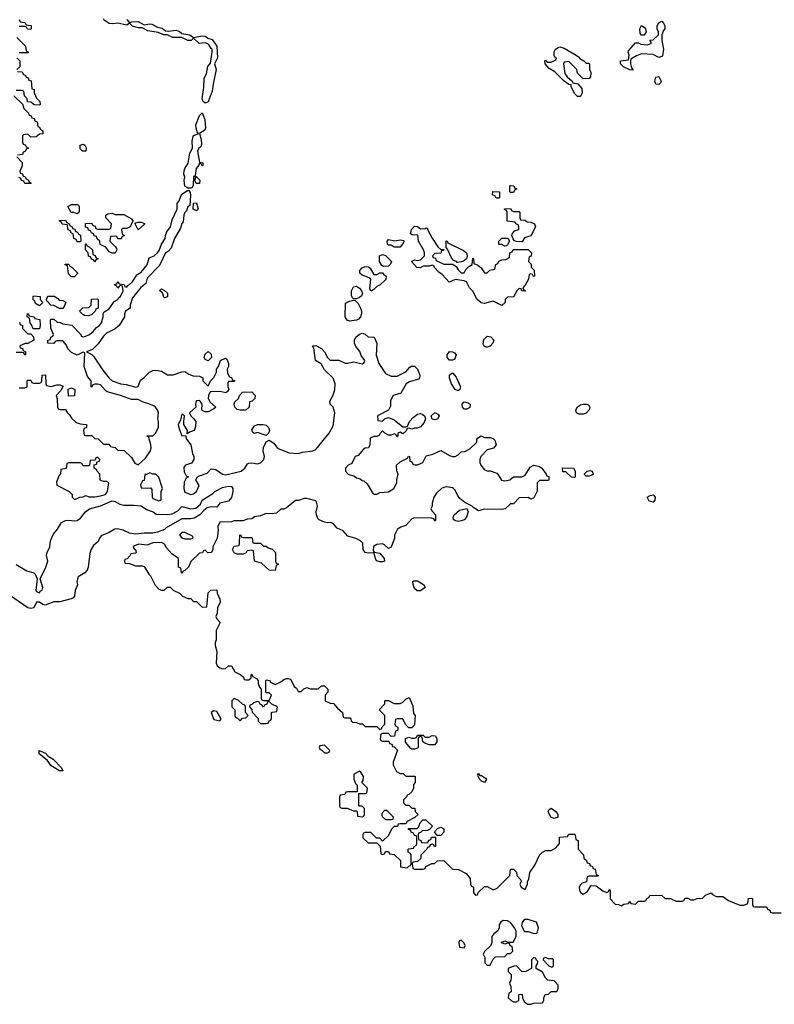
# Model space of a CAD drawing. Header units: inches. Extents: x 2722057 to 2913084, y 892730 to 1030005.
# Tile 199 of 231: x 2858154 to 2863344, y 939685 to 946453. Entities that reach past the tile are written whole.
import ezdxf

# ---------------------------------------------------------------- set-up
doc = ezdxf.new("R2010")
doc.units = ezdxf.units.IN
doc.header["$MEASUREMENT"] = 0
for name, color, linetype in [('C8954', 7, 'Continuous'), ('C8963', 7, 'Continuous'), ('C8964', 7, 'Continuous')]:
    doc.layers.add(name, color=color, linetype=linetype)

msp = doc.modelspace()

# ---------------------------------------------------------------- linework, layer by layer
at = {"layer": 'C8954', "color": 2}
for points, elevation in [([(2858150, 946454), (2858158, 946438), (2858190, 946434), (2858198, 946418), (2858230, 946414), (2858234, 946410), (2858234, 946390), (2858230, 946386), (2858208, 946388), (2858202, 946402), (2858190, 946406), (2858150, 946406)], 6), ([(2858890, 946454.8), (2858910, 946432), (2858922, 946438), (2858970, 946440.7), (2859010, 946418.8), (2859050, 946425.5), (2859063, 946423), (2859102.5, 946402.5), (2859134.9, 946394.9), (2859156.9, 946376.9), (2859174.8, 946374.8), (2859230, 946381.6), (2859252.4, 946372.4), (2859270, 946358.8), (2859324.7, 946350), (2859350, 946331), (2859410, 946342), (2859430, 946338.8), (2859447.1, 946327.1), (2859477.3, 946317.3), (2859510.5, 946270.5), (2859514, 946190), (2859494.8, 946150), (2859506, 946110), (2859483.8, 946010), (2859478, 945962), (2859450.6, 945889.4), (2859430, 945879), (2859415.3, 945890), (2859408, 945910), (2859421.3, 945990), (2859422.9, 946050), (2859438.9, 946081.1), (2859448.1, 946131.9), (2859466, 946154), (2859478, 946230), (2859478, 946250), (2859470, 946254), (2859458, 946278), (2859447, 946287), (2859430, 946294), (2859388.7, 946290), (2859350, 946326), (2859334, 946310), (2859310.4, 946309.6), (2859269.5, 946329.5), (2859208, 946330), (2859169.4, 946349.4), (2859146, 946350), (2859106, 946366), (2859036.5, 946376.5), (2858997.2, 946397.2), (2858970, 946397.2), (2858930, 946409.2), (2858910, 946428), (2858890, 946415.3), (2858830, 946429), (2858795.2, 946424.8), (2858770, 946427.3), (2858735.3, 946450), (2858730, 946458)], 6), ([(2858134, 946330), (2858194, 946270), (2858198, 946238), (2858214, 946230), (2858210, 946226), (2858150, 946226)], 6), ([(2858134, 946190), (2858154, 946170), (2858154, 946130), (2858134, 946110)], 6), ([(2858138, 946098), (2858170, 946094), (2858178, 946078), (2858194, 946070), (2858198, 946058), (2858212.7, 946052.7), (2858218, 946038), (2858232.7, 946032.7), (2858238, 945978), (2858252.7, 945972.7), (2858254, 945950), (2858262, 945930), (2858270, 945914), (2858291.6, 945891.6), (2858294, 945870), (2858290, 945866), (2858252.7, 945867.3), (2858230, 945886), (2858207.3, 945887.3), (2858206, 945910), (2858186, 945930), (2858182, 945962), (2858170, 945966), (2858130, 945966)], 6), ([(2858114, 945930), (2858172.7, 945872.7), (2858183.6, 945843.6), (2858214, 945810), (2858218, 945798), (2858232.7, 945792.7), (2858238, 945778), (2858252.7, 945772.7), (2858258, 945758), (2858274, 945750), (2858278, 945718), (2858290, 945714), (2858298, 945698), (2858314, 945690), (2858312.7, 945667.3), (2858290, 945666), (2858267.3, 945647.3), (2858230, 945646), (2858210, 945666), (2858178, 945662), (2858174, 945650), (2858174, 945610), (2858178, 945598), (2858192.7, 945592.7), (2858198, 945578), (2858214, 945570), (2858198, 945562), (2858192.7, 945547.3), (2858178, 945542), (2858172.7, 945527.3), (2858138, 945522)], 6), ([(2858134, 945510), (2858172, 945472), (2858171.6, 945448.4), (2858154, 945410), (2858158, 945398), (2858172.7, 945392.7), (2858178, 945378), (2858190, 945374), (2858198, 945358), (2858214, 945350), (2858218, 945338), (2858234, 945330), (2858230, 945326), (2858190, 945326), (2858182, 945342), (2858167.3, 945347.3), (2858162, 945362), (2858147.3, 945367.3)], 6), ([(2858150, 943922), (2858190, 943922), (2858206, 943930), (2858206, 943970), (2858210, 943974), (2858230, 943974), (2858238, 943958), (2858250, 943954), (2858290, 943954), (2858302, 943958), (2858306, 943970), (2858308, 944010), (2858332.7, 944012.7), (2858334, 943950), (2858338, 943938), (2858370, 943932), (2858410, 943942), (2858430, 943942), (2858452.7, 943932.7), (2858436.9, 943903.1), (2858404.7, 943870), (2858412.7, 943847.3), (2858414, 943790), (2858418, 943778), (2858430, 943774), (2858470, 943774), (2858482, 943750), (2858496.9, 943736.9), (2858510, 943714), (2858543.6, 943683.6), (2858570, 943674), (2858614, 943670), (2858614, 943650), (2858598, 943642), (2858594, 943630), (2858598, 943598), (2858610, 943594), (2858650, 943594), (2858670, 943574), (2858692.7, 943572.7), (2858730, 943534), (2858770, 943534), (2858778, 943518), (2858811.6, 943511.6), (2858830, 943494), (2858871.6, 943491.6), (2858923.6, 943443.6), (2858945.4, 943405.4), (2858970, 943394), (2859020.4, 943439.6), (2859054, 943490), (2859059, 943510), (2859055.3, 943530), (2859042, 943582), (2859028, 943592), (2859070, 943592), (2859088, 943610), (2859108, 943650), (2859108.7, 943690), (2859104, 943710), (2859108, 943750), (2859102, 943770), (2859088.7, 943790), (2859077.5, 943797.5), (2859035.3, 943815.3), (2859003.3, 943823.3), (2858970, 943842.9), (2858922, 943842), (2858848, 943870), (2858755.5, 943895.5), (2858743.2, 943903.2), (2858710, 943942), (2858690, 943948), (2858672.7, 943947.3), (2858658, 943942), (2858650, 943926), (2858646, 943930), (2858646, 943970), (2858620.4, 944000.4), (2858598, 944070), (2858602, 944162), (2858590, 944168), (2858550, 944148), (2858510, 944166), (2858486, 944190), (2858476.4, 944216.4), (2858450, 944246), (2858410, 944246), (2858398, 944242), (2858390, 944226), (2858348, 944230), (2858348, 944250), (2858366, 944254), (2858368.4, 944271.6), (2858382, 944278), (2858386, 944290), (2858367.3, 944332.7), (2858366, 944390), (2858370, 944394), (2858390, 944394), (2858412.7, 944372.7), (2858431.6, 944371.6), (2858450, 944362), (2858512.7, 944352.7), (2858574, 944290), (2858578, 944278), (2858590, 944274), (2858610, 944278), (2858634, 944290), (2858659, 944310), (2858682.7, 944337.3), (2858702, 944350), (2858717.2, 944370), (2858728.7, 944410), (2858728, 944432), (2858734.6, 944445.4), (2858770, 944464.7), (2858804.7, 944515.3), (2858828, 944530), (2858836.5, 944543.5), (2858848, 944550), (2858866, 944590), (2858862, 944622), (2858850, 944626), (2858838, 944622), (2858830, 944608), (2858822, 944622), (2858807.3, 944627.3), (2858807.3, 944632.7), (2858822, 944638), (2858830, 944654), (2858838, 944638), (2858871.6, 944631.6), (2858878, 944618), (2858890, 944614), (2858895.3, 944624.7), (2858910, 944632), (2858930, 944652), (2858960.2, 944699.8), (2858990, 944718), (2859031.8, 944768.2), (2859044.7, 944815.3), (2859079, 944830), (2859102, 944850), (2859113.2, 944866.8), (2859129, 944910), (2859155.1, 944950), (2859156, 944970), (2859166, 944994), (2859191.7, 945028.3), (2859203.3, 945076.7), (2859236, 945150), (2859237.2, 945190), (2859251.4, 945208.6), (2859267.8, 945252.2), (2859310, 945282), (2859318, 945278), (2859326, 945266), (2859327.7, 945247.7), (2859323.6, 945176.4), (2859310, 945166), (2859301.4, 945138.6), (2859290, 945128.7), (2859283, 945110), (2859277.3, 945062.7), (2859268.3, 945051.7), (2859259.8, 945020.2), (2859219.1, 944950), (2859196.8, 944883.2), (2859178.5, 944861.5), (2859158, 944850), (2859116.1, 944763.9), (2859030, 944675.3), (2859021, 944639), (2858988.2, 944611.8), (2858930, 944542), (2858914, 944490), (2858914, 944470), (2858882, 944450), (2858874, 944430), (2858874, 944410), (2858838, 944350), (2858810, 944328), (2858750, 944298), (2858730, 944278), (2858694.8, 944225.2), (2858654.4, 944185.6), (2858614, 944170), (2858650, 944152), (2858661.1, 944141.1), (2858724.9, 944044.9), (2858768.7, 943988.7), (2858790, 943970.7), (2858849.1, 943950.9), (2858886.4, 943946.4), (2858953.6, 943926.4), (2858968.4, 943931.6), (2858985.6, 943974.4), (2859008, 943990), (2859046, 944030), (2859070, 944042), (2859090, 944044.7), (2859130, 944036), (2859170, 944011.3), (2859210, 944011.3), (2859270, 944032), (2859290, 944034), (2859316.9, 944016.9), (2859346, 944006), (2859390, 944002), (2859410, 943994), (2859414, 943990), (2859414, 943970), (2859450, 943934), (2859466, 943970), (2859490, 943994), (2859508, 944030), (2859508, 944050), (2859522, 944070), (2859535.3, 944110), (2859570, 944126), (2859579.8, 944119.8), (2859590.7, 944090.7), (2859590.7, 944069.3), (2859581, 944050), (2859583.6, 944023.6), (2859598, 943998), (2859610, 943994), (2859618, 943978), (2859634, 943970), (2859630, 943966), (2859590, 943966), (2859584.7, 943955.3), (2859584.7, 943930), (2859592, 943910), (2859583.6, 943896.4), (2859571.3, 943888.7), (2859530, 943898), (2859464.7, 943895.3), (2859452, 943870), (2859451.3, 943850), (2859464.9, 943824.9), (2859502, 943790), (2859490, 943778), (2859450, 943758), (2859430, 943758), (2859410, 943766), (2859406, 943770), (2859408, 943810), (2859395.3, 943830), (2859390, 943835.3), (2859368, 943832), (2859362.8, 943810), (2859364.7, 943790), (2859322, 943750), (2859331.3, 943730), (2859352, 943710), (2859364.7, 943690), (2859363.6, 943656.4), (2859354, 943630), (2859322, 943618), (2859306, 943606), (2859308, 943630), (2859284, 943670), (2859282, 943690), (2859288, 943730), (2859279, 943739), (2859270, 943742), (2859259.1, 943700.9), (2859244, 943670), (2859248, 943648), (2859270, 943592), (2859294, 943594), (2859302, 943570), (2859331.3, 943530), (2859342, 943470), (2859352, 943450), (2859352, 943430), (2859334.8, 943405.2), (2859294, 943390), (2859283.6, 943376.4), (2859284.7, 943344.7), (2859298, 943318), (2859314, 943310), (2859298, 943302), (2859286, 943274), (2859283, 943230), (2859290, 943204.9), (2859330, 943188.4), (2859350, 943194.8), (2859369, 943210), (2859388, 943250), (2859366, 943290), (2859378, 943310), (2859384, 943316), (2859443.1, 943336.9), (2859470, 943364.7), (2859502, 943362), (2859548.1, 943328.1), (2859570, 943324.9), (2859678, 943350), (2859702, 943370), (2859721.2, 943398.8), (2859730, 943404.7), (2859750, 943406.8), (2859790, 943400.5), (2859810, 943406), (2859832.3, 943430), (2859837.2, 943450), (2859829.3, 943489.3), (2859830, 943512), (2859850, 943552), (2859870, 943562), (2859902, 943542), (2859927.7, 943507.7), (2860000, 943478.8)], 6), ([(2858152.7, 944372.7), (2858158, 944358), (2858174, 944350), (2858174, 944330), (2858210, 944294), (2858230, 944294), (2858250, 944274), (2858251.3, 944250), (2858210, 944228), (2858192.7, 944227.3), (2858154, 944210), (2858158, 944198), (2858172.7, 944192.7), (2858178, 944178), (2858194, 944170), (2858194, 944150), (2858190, 944148), (2858182, 944162), (2858170, 944166), (2858130, 944166)], 6), ([(2858130, 942708), (2858203.4, 942663.4), (2858252, 942650), (2858261, 942641), (2858274, 942610), (2858264.7, 942530), (2858270, 942522), (2858290, 942514), (2858295.3, 942524.7), (2858308.4, 942531.6), (2858314, 942550), (2858294, 942610), (2858334, 942690), (2858348.7, 942730), (2858339.3, 942770), (2858342.7, 942790), (2858360.9, 942830), (2858366.6, 942870), (2858384.7, 942915.3), (2858414, 942950), (2858442.7, 942997.3), (2858470, 943010.6), (2858490, 943012.7), (2858530, 943007.3), (2858550, 943010.4), (2858573.3, 943026.7), (2858607, 943070), (2858633.2, 943090), (2858710, 943112), (2858790, 943145.5), (2858810, 943142), (2858843.1, 943123.1), (2858870, 943115.3), (2858935.8, 943115.8), (2858990, 943110.6), (2859026.4, 943086.4), (2859071, 943070), (2859093.7, 943053.7), (2859167.3, 943052.7), (2859203.2, 943056.8), (2859242, 943078), (2859270, 943106), (2859330, 943091), (2859364.7, 943095.3), (2859396.5, 943123.5), (2859410, 943150.7), (2859483.2, 943196.8), (2859495.3, 943210), (2859550, 943237.3), (2859590, 943246.8), (2859610, 943244.7), (2859621, 943230), (2859621, 943210), (2859610.7, 943169.3), (2859590, 943144), (2859531, 943129), (2859510, 943102), (2859470, 943104), (2859443.5, 943096.5), (2859419.8, 943080.2), (2859392, 943050), (2859354.4, 943025.6), (2859330, 943020.9), (2859270, 943022), (2859160.7, 942959.3), (2859150, 942949.2), (2859102, 942930), (2859070, 942923.6), (2859010, 942923.7), (2858950, 942917), (2858910, 942923.5), (2858864.9, 942944.9), (2858826.4, 942953.6), (2858808.3, 942951.7), (2858770, 942927.8), (2858714.4, 942905.6), (2858702, 942890), (2858694.9, 942865.1), (2858661.6, 942838.4), (2858645.8, 942814.2), (2858636.4, 942783.6), (2858625.5, 942690), (2858618, 942670), (2858602.8, 942650), (2858557.3, 942622.7), (2858550.6, 942609.4), (2858547.3, 942590), (2858550.7, 942569.3), (2858536, 942530), (2858530.8, 942489.2), (2858522, 942478), (2858507.9, 942472.1), (2858430, 942452), (2858390, 942452), (2858330, 942429.2), (2858313.2, 942433.2), (2858290, 942448), (2858270, 942448), (2858250.8, 942409.2), (2858230, 942406), (2858210, 942409.3), (2858090, 942492)], 2), ([(2860000, 943106.3), (2859990, 943098), (2859971.1, 943088.9), (2859950, 943088), (2859919.6, 943060.4), (2859890, 943055.3), (2859850, 943058), (2859810, 943042), (2859770, 943035.3), (2859750, 943022), (2859719.6, 943020.4), (2859690, 943008), (2859630, 943008), (2859610, 943002), (2859530, 942999), (2859517.3, 942970), (2859518.8, 942941.2), (2859511.6, 942888.4), (2859482, 942830), (2859482, 942810), (2859474, 942790), (2859448.4, 942788.4), (2859430, 942806), (2859418, 942802), (2859411.6, 942788.4), (2859390, 942786), (2859331.6, 942728.4), (2859314, 942690), (2859290, 942666), (2859278, 942662), (2859270, 942646), (2859266, 942650), (2859262, 942682), (2859246, 942690), (2859246, 942750), (2859201.2, 942781.2), (2859162.7, 942822.7), (2859150, 942848), (2859130, 942859), (2859070, 942857), (2859030, 942841.2), (2858971.6, 942848.4), (2858943.6, 942836.4), (2858934, 942830), (2858938, 942818), (2858951.6, 942811.6), (2858954, 942790), (2858950, 942786), (2858918, 942782), (2858912.7, 942767.3), (2858892.7, 942747.3), (2858878, 942742), (2858874, 942730), (2858878, 942718), (2858910, 942714), (2858950, 942698), (2858998, 942698), (2859010, 942694), (2859042, 942642), (2859054, 942630), (2859086.4, 942566.4), (2859110, 942538), (2859130, 942531.3), (2859148, 942532), (2859170, 942552), (2859190, 942551.3), (2859210, 942532), (2859254, 942510), (2859274, 942490), (2859310, 942474), (2859330, 942474), (2859350, 942454), (2859370, 942454), (2859410, 942414), (2859442, 942418), (2859450, 942514), (2859468.4, 942531.6), (2859510, 942534), (2859511.3, 942510), (2859531.3, 942470), (2859532, 942450), (2859514, 942410), (2859512.7, 942372.7), (2859502, 942350), (2859510, 942334), (2859532, 942310), (2859505.4, 942254.6), (2859504.7, 942190), (2859498, 942170), (2859498, 942150), (2859511, 942111), (2859506, 942030), (2859511.1, 942011.1), (2859530, 941998), (2859550, 941991.3), (2859570, 941992), (2859590, 942012), (2859610, 942012), (2859634, 941970), (2859674, 941950), (2859692.7, 941932.7), (2859698, 941918), (2859710, 941914), (2859730, 941914), (2859746, 941930), (2859746, 941950), (2859750, 941954), (2859758, 941938), (2859783.6, 941923.6), (2859794, 941910), (2859794, 941890), (2859803.6, 941863.6), (2859814, 941850), (2859814, 941790), (2859818, 941778), (2859830, 941774), (2859870, 941774), (2859886, 941810), (2859870, 941826), (2859850, 941826), (2859846, 941830), (2859846, 941910), (2859850, 941914), (2859871.6, 941911.6), (2859878, 941898), (2859910, 941882), (2859950, 941902), (2859970, 941918), (2859990, 941924.7), (2860000, 941923.3)], 6)]:
    msp.add_lwpolyline(points, dxfattribs=dict(at, elevation=elevation))
for points, elevation in [([(2859410, 945448), (2859402, 945462), (2859390, 945466), (2859386.8, 945453.2), (2859368, 945430), (2859362, 945382), (2859394, 945350), (2859390, 945326), (2859367.3, 945327.3), (2859358, 945350), (2859366, 945370), (2859358, 945378), (2859350, 945375.3), (2859347.1, 945312.9), (2859339.8, 945300.2), (2859330, 945294), (2859310, 945294), (2859289.6, 945309.6), (2859284.2, 945350), (2859289.5, 945370), (2859283.7, 945390), (2859285.6, 945414.4), (2859289, 945430), (2859313, 945467), (2859323.8, 945536.2), (2859342.7, 945570), (2859341, 945619), (2859346.6, 945650), (2859350, 945656), (2859386, 945670), (2859376.4, 945676.4), (2859367.3, 945707.3), (2859366, 945730), (2859390, 945794), (2859410, 945812), (2859427.7, 945767.7), (2859430.9, 945709.1), (2859426.8, 945693.2), (2859391, 945670), (2859401.6, 945630), (2859404.9, 945595.1), (2859399.9, 945580.1), (2859386.8, 945570), (2859377.3, 945550), (2859390, 945474), (2859414, 945470), (2859414, 945450)], 6), ([(2858610, 945548.7), (2858586, 945550), (2858570, 945566), (2858568.9, 945591.1), (2858590, 945598), (2858602, 945590), (2858611.1, 945571.1)], 6), ([(2858550, 945118), (2858527.3, 945127.3), (2858508.7, 945128.7), (2858486, 945170), (2858510, 945182), (2858550, 945182), (2858558, 945178), (2858562, 945170), (2858562, 945130)], 6), ([(2859370, 945138), (2859346, 945150), (2859348.4, 945191.6), (2859370, 945194), (2859382, 945150)], 6), ([(2858550, 944926), (2858542, 944942), (2858526, 944950), (2858522, 944982), (2858510, 944986), (2858502, 945002), (2858486, 945010), (2858482, 945042), (2858447.3, 945047.3), (2858442, 945062), (2858427.3, 945067.3), (2858427.3, 945072.7), (2858470, 945074), (2858478, 945058), (2858494, 945050), (2858498, 945038), (2858514, 945030), (2858518, 945018), (2858532.7, 945012.7), (2858538, 944998), (2858552.7, 944992.7), (2858558, 944978), (2858572.7, 944972.7), (2858574, 944930), (2858570, 944926)], 6), ([(2858810, 945114), (2858870, 945114), (2858923.6, 945083.6), (2858934, 945066), (2858930, 945066), (2858914, 945030), (2858890, 945018), (2858862, 945018), (2858854, 945010), (2858858, 944978), (2858874, 944970), (2858858, 944962), (2858852.7, 944947.3), (2858830, 944946), (2858822, 944962), (2858810, 944966), (2858778, 944962), (2858774, 944930), (2858812.7, 944892.7), (2858819.6, 944879.6), (2858822, 944870), (2858810, 944848), (2858790, 944848), (2858770, 944858), (2858746, 944890), (2858707.3, 944907.3), (2858706, 944930), (2858687.3, 944947.3), (2858682, 944962), (2858667.3, 944967.3), (2858662, 944982), (2858647.3, 944987.3), (2858642, 945002), (2858627.3, 945007.3), (2858622, 945022), (2858607.3, 945027.3), (2858607.3, 945052.7), (2858650, 945054), (2858658, 945038), (2858672.7, 945032.7), (2858678, 945018), (2858690, 945014), (2858770, 945014), (2858782, 945018), (2858786, 945050), (2858746, 945090), (2858746, 945110), (2858760.4, 945119.6), (2858790, 945122)], 6), ([(2858970, 945008), (2858946, 945054), (2858970, 945062), (2858990, 945062), (2859012.7, 945052.7), (2859012.7, 945047.3)], 6), ([(2858670, 944786), (2858662, 944802), (2858647.3, 944807.3), (2858642, 944822), (2858627.3, 944827.3), (2858626, 944850), (2858606, 944870), (2858606, 944910), (2858610, 944914), (2858618, 944898), (2858632.7, 944892.7), (2858654, 944870), (2858658, 944838), (2858672.7, 944832.7), (2858678, 944818), (2858694, 944810), (2858678, 944802)], 6), ([(2858510, 944686), (2858490, 944706), (2858482, 944762), (2858467.3, 944767.3), (2858467.3, 944772.7), (2858492.7, 944772.7), (2858498, 944758), (2858512.7, 944752.7), (2858552.7, 944712.7), (2858552.7, 944707.3), (2858530, 944686)], 6), ([(2859150, 944542), (2859145.6, 944545.6), (2859136.4, 944576.4), (2859118, 944590), (2859122, 944598), (2859130, 944602), (2859150, 944592), (2859170, 944572), (2859170, 944548)], 6), ([(2858290, 944486), (2858263.1, 944503.1), (2858258, 944518), (2858246, 944530), (2858246, 944550), (2858250, 944554), (2858294, 944550), (2858294, 944530), (2858314, 944510)], 6), ([(2858450, 944468), (2858428.4, 944468.4), (2858390, 944488.7), (2858368, 944490), (2858340.4, 944520.4), (2858338, 944530), (2858347.3, 944552.7), (2858391.6, 944551.6), (2858416.9, 944536.9), (2858424.7, 944524.7), (2858450, 944522), (2858471.3, 944511.3), (2858459.6, 944480.4)], 6), ([(2858630, 944418), (2858600.4, 944420.4), (2858587.3, 944427.3), (2858566, 944450), (2858588.4, 944471.6), (2858630, 944474), (2858646, 944490), (2858647.3, 944532.7), (2858690, 944534), (2858694, 944530), (2858694, 944470), (2858678, 944462), (2858674, 944450), (2858650, 944426)], 6), ([(2858247.3, 944327.3), (2858236.4, 944356.4), (2858226, 944370), (2858222, 944402), (2858206, 944410), (2858207.3, 944432.7), (2858214, 944430), (2858218, 944418), (2858254, 944410), (2858258, 944398), (2858292.7, 944392.7), (2858294, 944350), (2858290, 944328)], 6), ([(2859450, 944108), (2859430, 944118), (2859422, 944130), (2859430, 944154), (2859450, 944171.3), (2859470, 944154), (2859474, 944130)], 6), ([(2858490, 943866), (2858487.3, 943912.7), (2858510, 943922), (2858534, 943910), (2858530, 943868)], 6), ([(2859710, 943768.7), (2859671.1, 943768.9), (2859650, 943774), (2859634, 943790), (2859628.9, 943811.1), (2859634.6, 943825.4), (2859658, 943850), (2859666, 943870), (2859687.3, 943892.7), (2859750, 943894), (2859774, 943870), (2859772, 943850), (2859754, 943830), (2859734, 943826), (2859731.3, 943790)], 6), ([(2859850, 943595.3), (2859790, 943615.3), (2859768.9, 943608.9), (2859756.4, 943616.4), (2859750, 943634), (2859770, 943662), (2859790, 943671.3), (2859828.9, 943671.1), (2859850, 943664.7), (2859864.7, 943650), (2859871.3, 943630), (2859864.7, 943610)], 6), ([(2858690, 943446), (2858678, 943442), (2858674, 943426), (2858638, 943422), (2858634, 943390), (2858630, 943386), (2858590, 943386), (2858582, 943402), (2858570, 943406), (2858490, 943406), (2858478, 943402), (2858472.7, 943367.3), (2858438, 943362), (2858434, 943330), (2858423.6, 943316.4), (2858406.4, 943273.6), (2858410, 943254), (2858494, 943210), (2858514, 943190), (2858514, 943170), (2858530, 943154), (2858550, 943162), (2858568.4, 943171.6), (2858590, 943172), (2858610, 943182), (2858630, 943172), (2858670, 943172), (2858710, 943179.1), (2858744, 943190), (2858757, 943210), (2858766, 943270), (2858750, 943278), (2858730, 943278), (2858707.3, 943287.3), (2858706, 943330), (2858686, 943350), (2858682, 943362), (2858666, 943370), (2858667.3, 943392.7), (2858682, 943398), (2858686, 943414), (2858702, 943418), (2858706, 943430)], 6), ([(2859050, 943338), (2859026, 943326), (2859014, 943326), (2859010, 943286), (2858998, 943282), (2858985.4, 943254.6), (2858990, 943234), (2859030, 943232), (2859056, 943236), (2859063.6, 943223.6), (2859064.7, 943170), (2859070, 943162), (2859110, 943144.7), (2859127.3, 943152.7), (2859128, 943210), (2859135.3, 943230), (2859110, 943308), (2859090, 943328), (2859068.9, 943328.9)], 6), ([(2859290, 942928), (2859270, 942928), (2859252, 942910), (2859270, 942892), (2859290, 942884.7), (2859330, 942884.7), (2859346, 942890), (2859342, 942902)], 6), ([(2859690, 942894), (2859750, 942894), (2859754, 942890), (2859758, 942858), (2859770, 942854), (2859810, 942854), (2859830, 942834), (2859850, 942834), (2859863.6, 942823.6), (2859890, 942814), (2859914, 942790), (2859914, 942730), (2859918, 942718), (2859934, 942710), (2859918, 942702), (2859910, 942666), (2859870, 942669), (2859818, 942718), (2859768, 942730), (2859762, 942802), (2859750, 942806), (2859718, 942802), (2859712.7, 942787.3), (2859690, 942778), (2859650, 942778), (2859628.9, 942788.9), (2859618, 942810), (2859626, 942830), (2859630, 942834), (2859662, 942838), (2859666, 942850), (2859667.3, 942912.7), (2859674, 942910), (2859678, 942898)], 6), ([(2859630, 941786), (2859614, 941770), (2859614, 941730), (2859634, 941710), (2859634, 941670), (2859638, 941658), (2859652.7, 941652.7), (2859670, 941634), (2859687.3, 941652.7), (2859710, 941654), (2859726, 941670), (2859706, 941690), (2859706, 941730), (2859702, 941742), (2859687.3, 941747.3), (2859656.4, 941776.4)], 6), ([(2859870, 941766), (2859858, 941762), (2859852.7, 941747.3), (2859838, 941742), (2859830, 941728), (2859822, 941742), (2859807.3, 941747.3), (2859802, 941762), (2859790, 941766), (2859762, 941758), (2859750, 941746), (2859738, 941742), (2859734, 941730), (2859751.6, 941711.6), (2859752.7, 941692.7), (2859794, 941650), (2859794, 941630), (2859810, 941614), (2859850, 941614), (2859862, 941618), (2859870, 941634), (2859882, 941638), (2859886, 941650), (2859886, 941690), (2859890, 941694), (2859922, 941698), (2859926, 941730), (2859887.3, 941747.3)], 6), ([(2859490, 941702), (2859472, 941690), (2859490, 941642), (2859530, 941634), (2859538, 941642), (2859538, 941650), (2859510, 941698)], 6), ([(2858450, 941289), (2858428, 941290), (2858370, 941324), (2858342, 941362), (2858287.2, 941407.2), (2858288, 941430), (2858331.3, 941410), (2858350.7, 941390.7), (2858384.7, 941370), (2858442, 941310)], 2)]:
    msp.add_lwpolyline(points, close=True, dxfattribs=dict(at, elevation=elevation))
at = {"layer": 'C8963', "color": 2, "elevation": 6}
for points in [[(2861352.9, 940000), (2861354, 939970), (2861370, 939954), (2861390, 939954), (2861410, 939994), (2861416, 940000)], [(2861684, 940000), (2861674, 939990), (2861674, 939930), (2861634, 939910), (2861610, 939908), (2861570, 939948), (2861552.7, 939947.3), (2861514, 939930), (2861514, 939910), (2861534, 939890), (2861534, 939870), (2861532, 939850), (2861522, 939830), (2861532.7, 939807.3), (2861534, 939770), (2861518, 939762), (2861514, 939730), (2861534, 939710), (2861550, 939702), (2861570, 939702), (2861586, 939710), (2861587.3, 939752.7), (2861610, 939754), (2861612, 939730), (2861624.7, 939704.7), (2861646, 939686), (2861670, 939684.7), (2861690, 939692), (2861750, 939694), (2861758, 939710), (2861758, 939730), (2861767.3, 939752.7), (2861790, 939754), (2861810, 939772), (2861847.3, 939772.7), (2861858, 939790), (2861856.4, 939816.4), (2861830, 939846), (2861786, 939850), (2861770, 939866), (2861750, 939906), (2861706, 939930), (2861706, 939950), (2861716.4, 939963.6), (2861718, 939978), (2861707.3, 939987.3), (2861702.7, 940000)], [(2861757.3, 940000), (2861754, 939990), (2861794, 939950), (2861810, 939942), (2861818, 939942), (2861826, 939950), (2861826, 939990), (2861816.4, 939996.4), (2861790, 939998), (2861785, 940000)]]:
    msp.add_lwpolyline(points, dxfattribs=at)
at = {"layer": 'C8964', "color": 2, "elevation": 6}
for points in [[(2862550, 946192.7), (2862510, 946214), (2862430, 946218), (2862395.3, 946204.7), (2862358, 946182), (2862354, 946170), (2862354, 946150), (2862362, 946122), (2862371.6, 946111.6), (2862370, 946106), (2862350, 946108), (2862306, 946130), (2862286, 946150), (2862286, 946170), (2862342, 946178), (2862346, 946210), (2862338, 946230), (2862340.4, 946239.6), (2862390, 946294), (2862410, 946294), (2862425.4, 946285.4), (2862470, 946281), (2862498, 946290), (2862498, 946298), (2862487.3, 946312.7), (2862510, 946314), (2862548, 946350), (2862548, 946370), (2862538, 946390), (2862538, 946410), (2862550, 946432), (2862570, 946442), (2862582, 946430), (2862591.3, 946410), (2862591.3, 946390), (2862581, 946379), (2862571.1, 946348.9), (2862571, 946310), (2862582, 946250), (2862574.4, 946205.6), (2862570, 946199)], [(2862430, 946346), (2862420.4, 946360.4), (2862418, 946390), (2862430, 946412), (2862450, 946402), (2862458, 946390), (2862462, 946370), (2862450, 946346)], [(2862050, 946154), (2862070, 946154), (2862074, 946150), (2862074, 946110), (2862082, 946090), (2862079.6, 946060.4), (2862070, 946048), (2862030, 946046), (2861990, 946086), (2861986, 946110), (2861930, 946166), (2861898, 946162), (2861894, 946150), (2861903.6, 946083.6), (2861919.6, 946059.6), (2861954, 946030), (2861958, 946018), (2861992.7, 946012.7), (2862019.6, 945979.6), (2862022, 945950), (2862010, 945926), (2861990, 945926), (2861970, 945946), (2861946, 945994), (2861946, 946006), (2861930, 946008), (2861898, 946030), (2861834.6, 946094.6), (2861796.4, 946116.4), (2861768, 946150), (2861766, 946170), (2861770, 946174), (2861782, 946162), (2861810, 946162), (2861842, 946178), (2861846, 946190), (2861835.3, 946195.3), (2861830, 946206), (2861828.9, 946231.1), (2861838, 946250), (2861858, 946262), (2861870, 946266), (2861898, 946258), (2861982, 946210), (2861998, 946198), (2862005.4, 946185.4), (2862034, 946170)], [(2862550, 946008), (2862529.4, 946009.4), (2862521.2, 946030), (2862530, 946058), (2862550, 946062), (2862564.7, 946030), (2862562, 946018)], [(2861430, 945226), (2861422, 945242), (2861406, 945250), (2861407.3, 945272.7), (2861454, 945270), (2861454, 945230), (2861450, 945226)], [(2861530, 945266), (2861526, 945270), (2861526, 945310), (2861530, 945314), (2861551.6, 945311.6), (2861558, 945298), (2861574, 945290), (2861558, 945282), (2861550, 945266)], [(2861550, 945134), (2861590, 945134), (2861594, 945130), (2861594, 945090), (2861598, 945078), (2861630, 945074), (2861643.6, 945063.6), (2861670, 945062), (2861694, 945050), (2861702, 945030), (2861670, 944968), (2861626.4, 944953.6), (2861610, 944926), (2861568.4, 944928.4), (2861555.3, 944935.3), (2861547.3, 944947.3), (2861538, 944970), (2861540.4, 944979.6), (2861558, 945002), (2861586, 945010), (2861586, 945030), (2861582, 945042), (2861566, 945050), (2861562, 945062), (2861507.3, 945067.3), (2861506, 945130), (2861502, 945142), (2861487.3, 945147.3), (2861487.3, 945152.7), (2861530, 945154), (2861538, 945138)], [(2860910, 945014.8), (2860943.1, 945016.9), (2860950, 945022), (2860958, 945018), (2860958, 945010), (2860990, 944951.3), (2861030, 944892), (2861050, 944874), (2861074, 944874), (2861066, 944866), (2861054, 944866), (2861050, 944848), (2861010, 944846), (2860994, 944830), (2860998, 944818), (2861012.7, 944812.7), (2861018, 944798), (2861070, 944772), (2861132, 944772), (2861156.9, 944756.9), (2861170, 944734), (2861190, 944714), (2861210, 944714), (2861223.1, 944736.9), (2861243.1, 944756.9), (2861266, 944770), (2861270, 944814), (2861274, 944810), (2861278, 944778), (2861305.4, 944765.4), (2861327.1, 944747.1), (2861350, 944714), (2861370, 944714), (2861388.4, 944731.6), (2861422, 944738), (2861428.7, 944771.3), (2861442, 944778), (2861450, 944794), (2861470, 944802), (2861496.4, 944803.6), (2861522, 944818), (2861526, 944850), (2861542, 944858), (2861547.3, 944872.7), (2861650, 944874), (2861674, 944850), (2861672.7, 944827.3), (2861658, 944822), (2861654, 944790), (2861671.6, 944771.6), (2861672.7, 944752.7), (2861691.6, 944731.6), (2861694, 944690), (2861688, 944688), (2861682, 944702), (2861670, 944706), (2861658, 944702), (2861654, 944670), (2861631.6, 944628.4), (2861614, 944610), (2861618, 944598), (2861632, 944590), (2861630, 944586), (2861608.4, 944588.4), (2861602, 944602), (2861590, 944606), (2861570, 944586), (2861552, 944548), (2861510, 944546), (2861494, 944530), (2861494, 944510), (2861470, 944488.7), (2861410, 944518), (2861350, 944501.2), (2861327.3, 944507.3), (2861301.2, 944530), (2861270, 944588), (2861248, 944610), (2861226, 944650), (2861210, 944658), (2861150, 944666), (2861108.7, 944648.7), (2861060.4, 944700.4), (2861036.4, 944716.4), (2861006, 944750), (2861002, 944762), (2860990, 944766), (2860970, 944758), (2860930, 944758), (2860908.4, 944748.4), (2860886, 944750), (2860848, 944790), (2860870, 944802), (2860890, 944798), (2860910, 944802), (2860938, 944830), (2860939, 944850), (2860932.3, 944870), (2860897, 944930), (2860892.5, 944972.5), (2860854, 944974), (2860841.2, 944981.2), (2860848.2, 945011.8), (2860870, 945034.8), (2860890, 945031.3)], [(2860734, 944934), (2860770, 944939.1), (2860796, 944936), (2860798, 944930), (2860787.3, 944910), (2860770, 944889.4), (2860730, 944889.3), (2860710, 944904), (2860690, 944904), (2860684, 944910), (2860681.2, 944930), (2860690, 944941)], [(2861163.1, 944783.1), (2861158, 944790), (2861138, 944798), (2861120.7, 944820.7), (2861096.4, 944876.4), (2861086, 944886), (2861087.3, 944932.7), (2861094, 944930), (2861098, 944918), (2861205.5, 944865.5), (2861226, 944850), (2861232, 944830), (2861226, 944810), (2861207.5, 944792.5), (2861190, 944788)], [(2861490, 944895.3), (2861470, 944908), (2861450, 944908), (2861448.7, 944930), (2861470, 944952), (2861512, 944952), (2861522, 944930), (2861510, 944906), (2861502, 944898)], [(2860656.4, 944756.4), (2860644, 944764), (2860629, 944790), (2860629.2, 944830.8), (2860650, 944838), (2860670, 944831.3), (2860711.1, 944791.1), (2860702, 944770), (2860690, 944758)], [(2860590, 944702), (2860610, 944702), (2860630, 944714), (2860650, 944714), (2860658, 944698), (2860674, 944690), (2860672.7, 944667.3), (2860634, 944630), (2860610, 944618), (2860590, 944598), (2860570, 944588), (2860562, 944602), (2860568.7, 944670), (2860558.6, 944678.6), (2860510, 944696), (2860493.2, 944710), (2860493.2, 944730), (2860510, 944746.8), (2860530, 944756.3), (2860553.2, 944753.2), (2860564.5, 944744.5)], [(2860470, 944534), (2860450, 944535.3), (2860442, 944542), (2860437.2, 944557.2), (2860437, 944590), (2860450, 944616), (2860470, 944620.7), (2860490, 944607.7), (2860505.5, 944590), (2860511.3, 944570), (2860504.5, 944555.5), (2860490, 944544)], [(2860421.7, 944381.7), (2860406.8, 944386.8), (2860392.3, 944410), (2860395.3, 944504.7), (2860421.2, 944518.8), (2860450, 944524.7), (2860462, 944522), (2860482, 944502), (2860498, 944470), (2860504.7, 944450), (2860504.7, 944430), (2860498, 944410), (2860484.9, 944395.1), (2860470, 944387.3)], [(2861370, 944201.2), (2861362.7, 944202.7), (2861348.9, 944208.9), (2861342, 944222), (2861345.1, 944254.9), (2861370, 944277.3), (2861393.4, 944273.4), (2861414.8, 944250), (2861407.3, 944230), (2861390, 944209.2)], [(2861110, 944113.2), (2861093.2, 944130), (2861093.2, 944150), (2861110, 944171.3), (2861130.7, 944170.7), (2861144, 944164), (2861156, 944150), (2861150, 944128), (2861142, 944118), (2861130, 944113.2)], [(2861170, 943902), (2861149.2, 943910), (2861122.7, 943950), (2861109.5, 943989.5), (2861110, 944012), (2861130, 944024.7), (2861155.9, 943995.9), (2861186, 943930), (2861182, 943910)], [(2861210, 943775.3), (2861199, 943790), (2861197.2, 943810), (2861210, 943826), (2861239.1, 943819.1), (2861251.3, 943810), (2861250, 943788), (2861230, 943775.3)], [(2862030, 943740.9), (2862001.6, 943741.6), (2861984, 943750), (2861979, 943770), (2861989.3, 943790.7), (2862010, 943806), (2862029.2, 943810.8), (2862054, 943810), (2862066, 943806), (2862076, 943790), (2862070.7, 943770), (2862050, 943749.3)], [(2861010, 943702), (2860990, 943708), (2860984, 943730), (2861008, 943750), (2861014, 943750), (2861030, 943742), (2861038, 943730), (2861030, 943708.7)], [(2861970, 943306), (2861948.4, 943308.4), (2861910, 943346), (2861890, 943346), (2861888, 943372), (2861962, 943370), (2861974, 943350), (2861974, 943310)], [(2862050, 943315.3), (2862035.3, 943330), (2862058, 943350), (2862074.8, 943354.8), (2862092, 943350), (2862098, 943330), (2862090, 943322), (2862070, 943315.3)], [(2862510, 943137.2), (2862483.6, 943143.6), (2862469.3, 943170.7), (2862490, 943182.8), (2862510, 943186.8), (2862524, 943170), (2862522.8, 943150)], [(2861170, 943004), (2861146, 943010), (2861138, 943018), (2861135.3, 943030), (2861142, 943050), (2861178.6, 943081.4), (2861230, 943094), (2861238, 943070), (2861226.4, 943033.6), (2861210, 943015.3), (2861190, 943008.7)], [(2860887.6, 942527.6), (2860870, 942544), (2860860.9, 942570), (2860859, 942590), (2860863.7, 942596.3), (2860890, 942594.8), (2860930.6, 942570.6), (2860942.8, 942550), (2860910, 942527.6)], [(2860942, 941522), (2860970, 941522), (2860991.6, 941531.6), (2861014, 941530), (2861022, 941510), (2861022, 941490), (2861010, 941468), (2860970, 941468), (2860940.4, 941480.4), (2860926, 941490), (2860922, 941522), (2860910, 941526), (2860898, 941522), (2860894, 941510), (2860894, 941450), (2860890, 941446), (2860870, 941438), (2860850, 941438), (2860843.1, 941443.1), (2860807.3, 941487.3), (2860807.3, 941512.7), (2860830, 941522), (2860850, 941514), (2860870, 941514), (2860882, 941518), (2860890, 941534), (2860930, 941534)], [(2860250, 941466), (2860218, 941462), (2860214, 941450), (2860218, 941438), (2860232.7, 941432.7), (2860250, 941414), (2860270, 941414), (2860282, 941418), (2860286, 941430)], [(2860490, 941288), (2860452.7, 941267.3), (2860452.7, 941232.7), (2860463.6, 941203.6), (2860474, 941190), (2860474, 941146), (2860410, 941146), (2860398, 941142), (2860390, 941126), (2860358, 941122), (2860354, 941110), (2860354, 941050), (2860358, 941038), (2860370, 941034), (2860407.3, 941032.7), (2860450, 941014), (2860470, 941014), (2860474, 941010), (2860478, 940978), (2860510, 940974), (2860522, 940978), (2860526, 940990), (2860526, 941030), (2860510, 941046), (2860490, 941046), (2860486, 941050), (2860486, 941134), (2860530, 941134), (2860542, 941138), (2860546, 941170), (2860506, 941210), (2860516.4, 941223.6), (2860518, 941250), (2860500.4, 941280.4)], [(2861318, 941258), (2861330, 941258), (2861358.8, 941238.8), (2861364.7, 941230), (2861350, 941209.2), (2861330, 941218), (2861318, 941230), (2861308, 941250), (2861306, 941270), (2861310, 941272)], [(2860662, 941018), (2860643.6, 940996.4), (2860643.6, 940983.6), (2860650, 940974), (2860670, 940954), (2860710, 940954), (2860722, 940958), (2860726, 940970), (2860686, 941010), (2860676.4, 941016.4)], [(2861830, 940962), (2861808, 940970), (2861789, 941010), (2861796.4, 941023.6), (2861810, 941032), (2861842, 941010), (2861854, 940990), (2861854, 940970), (2861850, 940968)], [(2861026, 940846), (2861006, 940870), (2861027.3, 940892.7), (2861050, 940902), (2861072, 940890), (2861072, 940868), (2861050, 940846)], [(2861650, 940268.7), (2861630, 940268), (2861619.6, 940260.4), (2861610, 940246), (2861604.7, 940224.7), (2861626, 940186), (2861650, 940184.7), (2861690, 940172), (2861710, 940174), (2861716.4, 940183.6), (2861722, 940210), (2861708.4, 940248.4)], [(2861190, 940126), (2861178, 940122), (2861174, 940110), (2861178, 940078), (2861210, 940074), (2861218, 940090), (2861210, 940106)]]:
    msp.add_lwpolyline(points, close=True, dxfattribs=at)
for points in [[(2860000, 943478.8), (2860010, 943474.8), (2860070, 943470.8), (2860098.9, 943481.1), (2860170, 943488.4), (2860190, 943499.1), (2860282.7, 943610), (2860310, 943662), (2860320.9, 943750), (2860309.3, 943789.3), (2860288.7, 943810), (2860288, 943830), (2860309.1, 943870.9), (2860321.2, 943910), (2860322.7, 943950), (2860309.3, 943989.3), (2860250, 944046), (2860228.4, 944088.4), (2860189.2, 944109.2), (2860178, 944198), (2860168.4, 944211.6), (2860190, 944214), (2860230, 944192), (2860250.9, 944170.9), (2860271.1, 944131.1), (2860290, 944112), (2860350, 944112), (2860392.7, 944092.7), (2860410, 944092), (2860450, 944101), (2860512.1, 944087.9), (2860523.1, 944096.9), (2860528.7, 944110), (2860503.7, 944143.7), (2860492.9, 944172.9), (2860466.6, 944206.6), (2860457, 944230), (2860457, 944250), (2860466, 944270), (2860490, 944290.8), (2860510, 944298), (2860530, 944292), (2860550, 944272), (2860591.6, 944271.6), (2860611.3, 944230), (2860606, 944146), (2860624.7, 944090), (2860670, 944022), (2860710, 944002), (2860750, 944002), (2860810, 944032), (2860836.4, 944063.6), (2860848.4, 944071.6), (2860870, 944072), (2860890.9, 944050.9), (2860906, 944010), (2860904.7, 943990), (2860897.3, 943982.7), (2860835.3, 943964.7), (2860812, 943950), (2860774.8, 943885.2), (2860722, 943870), (2860703.6, 943836.4), (2860703.6, 943796.4), (2860690.9, 943769.1), (2860614, 943730), (2860618, 943698), (2860650, 943694), (2860667.3, 943712.7), (2860690, 943718), (2860730, 943702.8), (2860790, 943654), (2860810, 943654), (2860822, 943658), (2860835.3, 943690), (2860861.2, 943718.8), (2860890, 943740.7), (2860910, 943746.8), (2860921.4, 943741.4), (2860938, 943730), (2860944.7, 943710), (2860936, 943684), (2860910, 943655.3), (2860890, 943646), (2860870, 943646), (2860850, 943638), (2860830, 943646), (2860818, 943642), (2860812.7, 943627.3), (2860790, 943606), (2860770, 943618), (2860754, 943610), (2860754, 943590), (2860750, 943586), (2860742, 943602), (2860730, 943606), (2860710, 943598), (2860690, 943598), (2860666, 943610), (2860650, 943626), (2860630, 943606), (2860625.4, 943594.6), (2860611.1, 943588.9), (2860590, 943588), (2860564.7, 943575.3), (2860562, 943530), (2860554, 943510), (2860530, 943508), (2860519.6, 943500.4), (2860482, 943458), (2860462, 943450), (2860438, 943402), (2860414, 943390), (2860394, 943370), (2860394, 943350), (2860414, 943330), (2860456, 943316), (2860470, 943304.7), (2860496, 943296), (2860510, 943284.7), (2860522, 943282), (2860543.6, 943263.6), (2860579.6, 943199.6), (2860590, 943192), (2860610, 943192), (2860630, 943202), (2860690, 943206.8), (2860728, 943230), (2860748.7, 943270), (2860748.7, 943290), (2860758, 943330), (2860747.3, 943352.7), (2860746, 943390), (2860770, 943414), (2860822, 943438), (2860827.3, 943452.7), (2860834, 943450), (2860838, 943418), (2860850, 943414), (2860858, 943398), (2860870, 943394), (2860890, 943394), (2860926, 943410), (2860950, 943454), (2860994.6, 943465.4), (2861050, 943492), (2861110, 943458), (2861130, 943451.3), (2861150, 943451.3), (2861170, 943462), (2861190, 943482), (2861216.4, 943483.6), (2861250, 943502), (2861298, 943550), (2861298, 943570), (2861303.1, 943576.9), (2861328.7, 943591.3), (2861350, 943582), (2861390, 943582), (2861410, 943574), (2861422, 943562), (2861430.8, 943530), (2861413.4, 943506.6), (2861370, 943495.3), (2861324.7, 943450), (2861318, 943430), (2861318, 943410), (2861324.7, 943390), (2861350, 943358), (2861370, 943351.3), (2861390, 943351.3), (2861435.3, 943335.3), (2861445.4, 943325.4), (2861466.8, 943286.8), (2861490, 943282), (2861526, 943290), (2861550, 943311.3), (2861608.4, 943311.6), (2861630, 943322), (2861664, 943376), (2861690, 943391.3), (2861730, 943381), (2861744.7, 943370), (2861774, 943330), (2861778, 943318), (2861792.7, 943312.7), (2861794, 943290), (2861790, 943286), (2861730, 943286), (2861714, 943270), (2861712.7, 943212.7), (2861690, 943166), (2861670, 943158), (2861650, 943168), (2861590, 943166), (2861550, 943126), (2861530, 943126), (2861494, 943090), (2861470, 943086), (2861350, 943088), (2861310, 943078), (2861276.4, 943096.4), (2861266, 943110), (2861214.6, 943134.6), (2861182, 943162), (2861164.7, 943184.7), (2861150, 943218), (2861138, 943230), (2861130, 943235.3), (2861090, 943242), (2861070, 943238), (2861054, 943230), (2861021, 943199), (2861002, 943170), (2860992, 943130), (2860991.6, 943108.4), (2860982, 943090), (2860990, 943074), (2861014, 943050), (2861014, 943010), (2861010, 943006), (2861002, 943022), (2860987.3, 943027.3), (2860870, 943028.7), (2860850, 943022), (2860810, 942975.3), (2860775.3, 942964.7), (2860752, 942950), (2860732, 942910), (2860731.3, 942890), (2860710, 942826), (2860690, 942818), (2860663.1, 942843.1), (2860648.9, 942848.9), (2860610, 942845.2), (2860587.5, 942832.5), (2860584.7, 942804.7), (2860591.6, 942791.6), (2860630, 942786.8), (2860661, 942750), (2860662, 942730), (2860650, 942725.2), (2860630, 942726), (2860610, 942733.2), (2860602.4, 942742.4), (2860588.9, 942788.9), (2860550, 942785.1), (2860529.6, 942789.6), (2860517, 942810), (2860514.6, 942854.6), (2860498, 942870), (2860465.6, 942885.6), (2860410, 942902.9), (2860379.7, 942939.7), (2860338, 942958), (2860310, 942989), (2860290, 942997.2), (2860270, 942994), (2860250, 942999), (2860214.8, 943014.8), (2860205.1, 943025.1), (2860195.1, 943050), (2860193.2, 943070), (2860202, 943110), (2860196.4, 943136.4), (2860190, 943146), (2860130, 943162), (2860110, 943162), (2860071.1, 943148.9), (2860050, 943148), (2860000, 943106.3)], [(2860000, 941923.3), (2860010, 941922), (2860018, 941918), (2860042, 941870), (2860056.9, 941856.9), (2860070, 941834), (2860090, 941834), (2860107.3, 941852.7), (2860130, 941862), (2860152.7, 941852.7), (2860207.3, 941852.7), (2860230, 941874), (2860250, 941874), (2860274, 941850), (2860274, 941830), (2860254, 941810), (2860254, 941770), (2860290, 941754), (2860312.7, 941752.7), (2860339.6, 941719.6), (2860374, 941690), (2860378, 941658), (2860390, 941654), (2860430, 941654), (2860432.7, 941632.7), (2860443.6, 941623.6), (2860470, 941622), (2860490, 941612), (2860511.6, 941611.6), (2860530, 941594), (2860610, 941594), (2860630, 941574), (2860642, 941578), (2860647.3, 941592.7), (2860666, 941610), (2860666, 941670), (2860626, 941710), (2860666, 941750), (2860666, 941770), (2860670, 941774), (2860690, 941772), (2860730, 941752), (2860770, 941752), (2860790, 941762), (2860810, 941782), (2860832.7, 941792.7), (2860856.9, 941736.9), (2860863.6, 941683.6), (2860874, 941670), (2860870, 941606), (2860850, 941586), (2860830, 941586), (2860807.3, 941607.3), (2860790, 941646), (2860750, 941646), (2860738, 941642), (2860734, 941610), (2860738, 941598), (2860754, 941590), (2860754, 941570), (2860738, 941562), (2860732.7, 941527.3), (2860710, 941526), (2860690, 941546), (2860650, 941546), (2860638, 941542), (2860634, 941510), (2860638, 941498), (2860650, 941494), (2860692.7, 941492.7), (2860698, 941478), (2860712.7, 941472.7), (2860718, 941458), (2860730, 941454), (2860751.6, 941431.6), (2860722, 941350), (2860722, 941330), (2860745.4, 941285.4), (2860770, 941272), (2860791.6, 941271.6), (2860810, 941254), (2860870, 941254), (2860874, 941250), (2860874, 941210), (2860863.6, 941196.4), (2860862, 941170), (2860850, 941146), (2860830, 941126), (2860818, 941122), (2860814, 941110), (2860794, 941090), (2860794, 941070), (2860810, 941054), (2860830, 941054), (2860850, 941034), (2860872.7, 941032.7), (2860874, 941010), (2860894, 940990), (2860871.6, 940968.4), (2860819.6, 940940.4), (2860810, 940926), (2860770, 940926), (2860758, 940922), (2860752, 940908), (2860730, 940906), (2860711.6, 940888.4), (2860690, 940846), (2860650, 940806), (2860630, 940826), (2860607.3, 940827.3), (2860570, 940866), (2860530, 940866), (2860518, 940862), (2860514, 940850), (2860514, 940830), (2860550, 940794), (2860610, 940794), (2860632.7, 940772.7), (2860638, 940718), (2860650, 940714), (2860662, 940718), (2860670, 940734), (2860690, 940734), (2860698, 940718), (2860730, 940714), (2860772.7, 940672.7), (2860774, 940630), (2860818, 940622), (2860830, 940634), (2860842, 940638), (2860846, 940650), (2860846, 940710), (2860842, 940722), (2860826, 940730), (2860826, 940750), (2860830, 940754), (2860862, 940758), (2860866, 940770), (2860882, 940778), (2860886, 940790), (2860886, 940830), (2860882, 940842), (2860870, 940846), (2860862, 940862), (2860847.3, 940867.3), (2860842, 940882), (2860827.3, 940887.3), (2860827.3, 940892.7), (2860887.3, 940892.7), (2860898, 940902), (2860908.4, 940931.6), (2860927.3, 940952.7), (2860947.3, 940952.7), (2860994, 940910), (2860972.7, 940887.3), (2860959.6, 940880.4), (2860922, 940878), (2860910, 940866), (2860898, 940862), (2860894, 940850), (2860898, 940818), (2860914, 940810), (2860918, 940798), (2860950, 940794), (2860962, 940798), (2860967.3, 940812.7), (2860982, 940818), (2860987.3, 940832.7), (2861014, 940834), (2861014, 940770), (2861007.3, 940767.3), (2861002, 940782), (2860990, 940786), (2860978, 940782), (2860972.7, 940767.3), (2860958, 940762), (2860954, 940750), (2860914, 940710), (2860912.7, 940687.3), (2860890, 940666), (2860858, 940662), (2860854, 940650), (2860858, 940618), (2860870, 940614), (2860930, 940614), (2860942, 940618), (2860947.3, 940632.7), (2860988.4, 940651.6), (2861007.3, 940652.7), (2861028.4, 940671.6), (2861070, 940674), (2861130, 940614), (2861171.6, 940611.6), (2861223.6, 940583.6), (2861252, 940550), (2861254, 940510), (2861258, 940498), (2861274, 940490), (2861274, 940450), (2861290, 940434), (2861302, 940438), (2861307.3, 940452.7), (2861350, 940494), (2861370, 940494), (2861410, 940472), (2861438, 940482), (2861526, 940570), (2861530, 940614), (2861550, 940614), (2861570, 940594), (2861574, 940570), (2861599.6, 940539.6), (2861602, 940530), (2861594, 940510), (2861602, 940490), (2861630, 940474), (2861646, 940510), (2861646, 940530), (2861654.6, 940545.4), (2861662, 940590), (2861698, 940642), (2861728, 940710), (2861750, 940731.3), (2861770, 940742), (2861810, 940742), (2861840.4, 940759.6), (2861866, 940790), (2861867.3, 940832.7), (2861922, 940838), (2861930, 940854), (2861970, 940854), (2861974, 940850), (2861978, 940818), (2861994, 940810), (2861994, 940750), (2862032.7, 940712.7), (2862034, 940690), (2862052.7, 940672.7), (2862058, 940658), (2862072.7, 940652.7), (2862078, 940638), (2862092.7, 940632.7), (2862098, 940618), (2862112.7, 940612.7), (2862118, 940578), (2862134, 940570), (2862130, 940566), (2862070, 940566), (2862058, 940562), (2862052.7, 940527.3), (2862023.6, 940516.4), (2862010, 940506), (2862002, 940490), (2862004.7, 940470), (2862010, 940454), (2862030, 940442), (2862059, 940461), (2862082, 940498), (2862090, 940502), (2862119.6, 940499.6), (2862163.6, 940463.6), (2862190, 940454), (2862202, 940458), (2862210, 940474), (2862214, 940470), (2862214, 940410), (2862250, 940374), (2862271.6, 940371.6), (2862290, 940362), (2862310, 940374), (2862342, 940378), (2862350, 940394), (2862358, 940378), (2862390, 940374), (2862410, 940394), (2862450, 940394), (2862462, 940398), (2862466, 940410), (2862482, 940418), (2862490, 940434), (2862570, 940432), (2862592.7, 940412.7), (2862630, 940412), (2862670, 940394), (2862710, 940394), (2862722, 940398), (2862730, 940414), (2862750, 940414), (2862770, 940402), (2862790, 940402), (2862812.7, 940412.7), (2862850, 940414), (2862870, 940434), (2862910, 940452), (2862919.6, 940439.6), (2862944.7, 940424.7), (2862990, 940424.7), (2863030, 940398), (2863106.4, 940366.4), (2863134.6, 940365.4), (2863162, 940378), (2863167.3, 940412.7), (2863190, 940414), (2863194, 940410), (2863194, 940370), (2863198, 940358), (2863210, 940354), (2863290, 940354), (2863298, 940338), (2863312.7, 940332.7), (2863318, 940318), (2863330, 940314), (2863390, 940314)], [(2861416, 940000), (2861426, 940010), (2861490, 940014), (2861510, 940034), (2861530, 940034), (2861546, 940050), (2861542, 940082), (2861527.3, 940087.3), (2861522, 940102), (2861510, 940106), (2861490, 940098), (2861466, 940110), (2861490, 940122), (2861512.7, 940112.7), (2861547.3, 940112.7), (2861568, 940150), (2861568.4, 940188.4), (2861558, 940210), (2861530, 940248), (2861510, 940258), (2861479.6, 940260.4), (2861462, 940250), (2861452, 940230), (2861451.3, 940210), (2861442, 940190), (2861414, 940170), (2861402, 940150), (2861402, 940110), (2861394, 940090), (2861351.6, 940048.4), (2861342, 940030), (2861352.7, 940007.3), (2861352.9, 940000)], [(2861702.7, 940000), (2861702, 940002), (2861690, 940006), (2861684, 940000)], [(2861785, 940000), (2861770, 940006), (2861758, 940002), (2861757.3, 940000)]]:
    msp.add_lwpolyline(points, dxfattribs=at)

doc.saveas('drawing.dxf')
